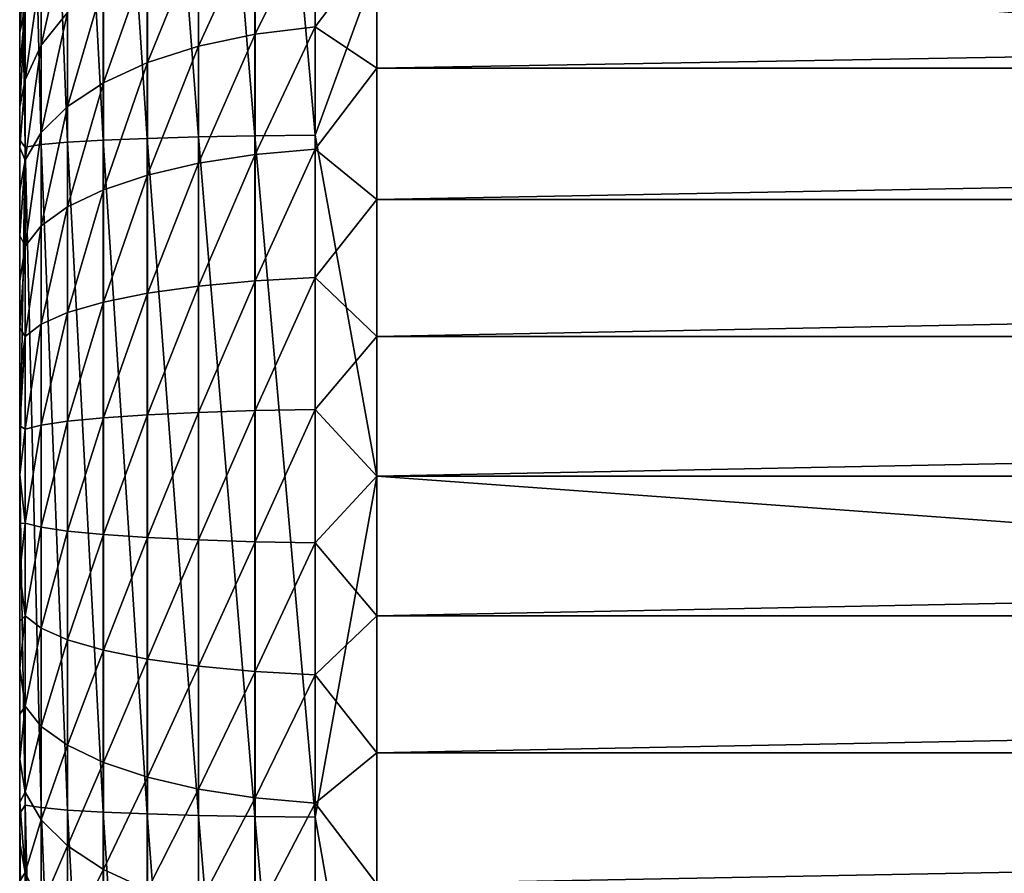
# Model space of a CAD drawing. Header units: metres. Extents: x -150 to 146, y -127 to 82.
# Tile 21 of 256: x -149.6 to -146.84, y -1.11 to 1.28. Entities that reach past the tile are written whole.
import ezdxf

# ---------------------------------------------------------------- set-up
doc = ezdxf.new("R2010")
doc.units = ezdxf.units.M
doc.layers.add('solid_ELLA_AP_WANNE_SW0001', color=7, linetype='CONTINUOUS')

msp = doc.modelspace()

# ---------------------------------------------------------------- linework, layer by layer
at = {"layer": 'solid_ELLA_AP_WANNE_SW0001'}
for points in [[(-149.600006, -21.998028, 0.260199), (-149.600006, 21.9667, 1.200968), (-149.600006, 21.998051, 0.258183)], [(-149.600006, -21.989384, -0.680831), (-149.600006, 21.998051, 0.258183), (-149.600006, 21.989319, -0.682889)], [(-149.600006, -21.998028, 0.260199), (-149.600006, 21.998051, 0.258183), (-149.600006, -21.989384, -0.680831)], [(-149.600006, -21.940376, -1.617136), (-149.600006, 21.989319, -0.682889), (-149.600006, 21.940222, -1.619231)], [(-149.600006, -21.989384, -0.680831), (-149.600006, 21.989319, -0.682889), (-149.600006, -21.940376, -1.617136)], [(-149.600006, -21.966591, 1.202937), (-149.600006, 21.895464, 2.140321), (-149.600006, 21.9667, 1.200968)], [(-149.600006, -21.966591, 1.202937), (-149.600006, 21.9667, 1.200968), (-149.600006, -21.998028, 0.260199)], [(-149.600006, -21.850758, -2.55427), (-149.600006, 21.940222, -1.619231), (-149.600006, 21.850508, -2.556398)], [(-149.600006, -21.940376, -1.617136), (-149.600006, 21.940222, -1.619231), (-149.600006, -21.850758, -2.55427)], [(-149.600006, -21.895277, 2.142242), (-149.600006, 21.784483, 3.071629), (-149.600006, 21.895464, 2.140321)], [(-149.600006, -21.895277, 2.142242), (-149.600006, 21.895464, 2.140321), (-149.600006, -21.966591, 1.202937)], [(-149.600006, -21.721155, -3.488612), (-149.600006, 21.850508, -2.556398), (-149.600006, 21.720808, -3.490769)], [(-149.600006, -21.850758, -2.55427), (-149.600006, 21.850508, -2.556398), (-149.600006, -21.721155, -3.488612)], [(-149.600006, -21.78422, 3.073499), (-149.600006, 21.632984, 3.999683), (-149.600006, 21.784483, 3.071629)], [(-149.600006, -21.78422, 3.073499), (-149.600006, 21.784483, 3.071629), (-149.600006, -21.895277, 2.142242)], [(-149.600006, -21.552286, -4.41507), (-149.600006, 21.720808, -3.490769), (-149.600006, 21.551838, -4.417252)], [(-149.600006, -21.721155, -3.488612), (-149.600006, 21.720808, -3.490769), (-149.600006, -21.552286, -4.41507)], [(-149.600006, -21.632648, 4.001499), (-149.600006, 21.441534, 4.9232), (-149.600006, 21.632984, 3.999683)], [(-149.600006, -21.632648, 4.001499), (-149.600006, 21.632984, 3.999683), (-149.600006, -21.78422, 3.073499)], [(-149.600006, -21.344658, -5.329469), (-149.600006, 21.551838, -4.417252), (-149.600006, 21.344109, -5.331671)], [(-149.600006, -21.552286, -4.41507), (-149.600006, 21.551838, -4.417252), (-149.600006, -21.344658, -5.329469)], [(-149.600006, -21.44113, 4.924959), (-149.600006, 21.211245, 5.837162), (-149.600006, 21.441534, 4.9232)], [(-149.600006, -21.44113, 4.924959), (-149.600006, 21.441534, 4.9232), (-149.600006, -21.632648, 4.001499)], [(-149.600006, -21.096973, -6.236975), (-149.600006, 21.344109, -5.331671), (-149.600006, 21.096317, -6.239192)], [(-149.600006, -21.344658, -5.329469), (-149.600006, 21.344109, -5.331671), (-149.600006, -21.096973, -6.236975)], [(-149.600006, -21.210775, 5.838861), (-149.600006, 20.943209, 6.736605), (-149.600006, 21.211245, 5.837162)], [(-149.600006, -21.210775, 5.838861), (-149.600006, 21.211245, 5.837162), (-149.600006, -21.44113, 4.924959)], [(-149.600006, -20.810144, -7.135509), (-149.600006, 21.096317, -6.239192), (-149.600006, 20.809381, -7.137736)], [(-149.600006, -21.096973, -6.236975), (-149.600006, 21.096317, -6.239192), (-149.600006, -20.810144, -7.135509)], [(-149.600006, -20.942682, 6.738243), (-149.600006, 20.636206, 7.624506), (-149.600006, 20.943209, 6.736605)], [(-149.600006, -20.942682, 6.738243), (-149.600006, 20.943209, 6.736605), (-149.600006, -21.210775, 5.838861)], [(-149.600006, -20.485786, -8.020185), (-149.600006, 20.809381, -7.137736), (-149.600006, 20.484913, -8.022417)], [(-149.600006, -20.810144, -7.135509), (-149.600006, 20.809381, -7.137736), (-149.600006, -20.485786, -8.020185)], [(-149.600006, -20.635624, 7.62608), (-149.600006, 20.290331, 8.501708), (-149.600006, 20.636206, 7.624506)], [(-149.600006, -20.635624, 7.62608), (-149.600006, 20.636206, 7.624506), (-149.600006, -20.942682, 6.738243)], [(-149.600006, -20.125418, -8.886335), (-149.600006, 20.484913, -8.022417), (-149.600006, 20.124432, -8.888567)], [(-149.600006, -20.485786, -8.020185), (-149.600006, 20.484913, -8.022417), (-149.600006, -20.125418, -8.886335)], [(-149.600006, -20.289701, 8.503214), (-149.600006, 19.907581, 9.363453), (-149.600006, 20.290331, 8.501708)], [(-149.600006, -20.289701, 8.503214), (-149.600006, 20.290331, 8.501708), (-149.600006, -20.635624, 7.62608)], [(-149.600006, -19.727198, -9.73768), (-149.600006, 20.124432, -8.888567), (-149.600006, 19.726101, -9.739904)], [(-149.600006, -20.125418, -8.886335), (-149.600006, 20.124432, -8.888567), (-149.600006, -19.727198, -9.73768)], [(-149.600006, -19.906904, 9.364891), (-149.600006, 19.489948, 10.204987), (-149.600006, 19.907581, 9.363453)], [(-149.600006, -19.906904, 9.364891), (-149.600006, 19.907581, 9.363453), (-149.600006, -20.289701, 8.503214)], [(-149.600006, -19.291613, -10.574054), (-149.600006, 19.726101, -9.739904), (-149.600006, 19.2904, -10.576266)], [(-149.600006, -19.727198, -9.73768), (-149.600006, 19.726101, -9.739904), (-149.600006, -19.291613, -10.574054)], [(-149.600006, -19.489231, 10.206356), (-149.600006, 19.036777, 11.026817), (-149.600006, 19.489948, 10.204987)], [(-149.600006, -19.489231, 10.206356), (-149.600006, 19.489948, 10.204987), (-149.600006, -19.906904, 9.364891)], [(-149.600006, -18.821114, -11.390936), (-149.600006, 19.2904, -10.576266), (-149.600006, 18.819786, -11.39313)], [(-149.600006, -19.291613, -10.574054), (-149.600006, 19.2904, -10.576266), (-149.600006, -18.821114, -11.390936)], [(-149.600006, -19.036022, 11.028121), (-149.600006, 18.546803, 11.831904), (-149.600006, 19.036777, 11.026817)], [(-149.600006, -19.036022, 11.028121), (-149.600006, 19.036777, 11.026817), (-149.600006, -19.489231, 10.206356)], [(-149.600006, -18.318157, -12.183805), (-149.600006, 18.819786, -11.39313), (-149.600006, 18.316713, -12.185976)], [(-149.600006, -18.821114, -11.390936), (-149.600006, 18.819786, -11.39313), (-149.600006, -18.318157, -12.183805)], [(-149.600006, -18.546013, 11.833142), (-149.600006, 18.022772, 12.616012), (-149.600006, 18.546803, 11.831904)], [(-149.600006, -18.546013, 11.833142), (-149.600006, 18.546803, 11.831904), (-149.600006, -19.036022, 11.028121)], [(-149.600006, -17.78137, -12.954173), (-149.600006, 18.316713, -12.185976), (-149.600006, 17.77981, -12.956315)], [(-149.600006, -18.318157, -12.183805), (-149.600006, 18.316713, -12.185976), (-149.600006, -17.78137, -12.954173)], [(-149.600006, -18.02195, 12.617183), (-149.600006, 17.467459, 13.374852), (-149.600006, 18.022772, 12.616012)], [(-149.600006, -18.02195, 12.617183), (-149.600006, 18.022772, 12.616012), (-149.600006, -18.546013, 11.833142)], [(-149.600006, -17.20989, -13.70389), (-149.600006, 17.77981, -12.956315), (-149.600006, 17.208212, -13.705997)], [(-149.600006, -17.78137, -12.954173), (-149.600006, 17.77981, -12.956315), (-149.600006, -17.20989, -13.70389)], [(-149.600006, -17.466614, 13.375957), (-149.600006, 16.88134, 14.10716), (-149.600006, 17.467459, 13.374852)], [(-149.600006, -17.466614, 13.375957), (-149.600006, 17.467459, 13.374852), (-149.600006, -18.02195, 12.617183)], [(-149.600006, -16.606937, -14.428944), (-149.600006, 17.208212, -13.705997), (-149.600006, 16.605141, -14.431011)], [(-149.600006, -17.20989, -13.70389), (-149.600006, 17.208212, -13.705997), (-149.600006, -16.606937, -14.428944)], [(-149.600006, -16.880476, 14.108193), (-149.600006, 16.26153, 14.816848), (-149.600006, 16.88134, 14.10716)], [(-149.600006, -16.880476, 14.108193), (-149.600006, 16.88134, 14.10716), (-149.600006, -17.466614, 13.375957)], [(-149.600006, -15.97573, -15.125323), (-149.600006, 16.605141, -14.431011), (-149.600006, 15.973818, -15.127343)], [(-149.600006, -16.606937, -14.428944), (-149.600006, 16.605141, -14.431011), (-149.600006, -15.97573, -15.125323)], [(-149.600006, -16.260656, 14.817809), (-149.600006, 15.611307, 15.500517), (-149.600006, 16.26153, 14.816848)], [(-149.600006, -16.260656, 14.817809), (-149.600006, 16.26153, 14.816848), (-149.600006, -16.880476, 14.108193)], [(-149.600006, -15.316237, -15.792521), (-149.600006, 15.973818, -15.127343), (-149.600006, 15.314211, -15.794485)], [(-149.600006, -15.97573, -15.125323), (-149.600006, 15.973818, -15.127343), (-149.600006, -15.316237, -15.792521)], [(-149.600006, -15.610427, 15.501404), (-149.600006, 14.934283, 16.154345), (-149.600006, 15.611307, 15.500517)], [(-149.600006, -15.610427, 15.501404), (-149.600006, 15.611307, 15.500517), (-149.600006, -16.260656, 14.817809)], [(-149.600006, -14.625737, -16.433668), (-149.600006, 15.314211, -15.794485), (-149.600006, 14.623599, -16.43557)], [(-149.600006, -15.316237, -15.792521), (-149.600006, 15.314211, -15.794485), (-149.600006, -14.625737, -16.433668)], [(-149.600006, -14.933402, 16.155161), (-149.600006, 14.232514, 16.775936), (-149.600006, 14.934283, 16.154345)], [(-149.600006, -14.933402, 16.155161), (-149.600006, 14.934283, 16.154345), (-149.600006, -15.610427, 15.501404)], [(-149.600006, -13.907948, -17.045559), (-149.600006, 14.623599, -16.43557), (-149.600006, 13.9057, -17.047394)], [(-149.600006, -14.625737, -16.433668), (-149.600006, 14.623599, -16.43557), (-149.600006, -13.907948, -17.045559)], [(-149.600006, -14.231633, 16.776684), (-149.600006, 13.501911, 17.36899), (-149.600006, 14.232514, 16.775936)], [(-149.600006, -14.231633, 16.776684), (-149.600006, 14.232514, 16.775936), (-149.600006, -14.933402, 16.155161)], [(-149.600006, -13.166752, -17.624821), (-149.600006, 13.9057, -17.047394), (-149.600006, 13.164395, -17.626581)], [(-149.600006, -13.907948, -17.045559), (-149.600006, 13.9057, -17.047394), (-149.600006, -13.166752, -17.624821)], [(-149.600006, -13.501035, 17.369673), (-149.600006, 12.745324, 17.931526), (-149.600006, 13.501911, 17.36899)], [(-149.600006, -13.501035, 17.369673), (-149.600006, 13.501911, 17.36899), (-149.600006, -14.231633, 16.776684)], [(-149.600006, -12.403712, -18.169804), (-149.600006, 13.164395, -17.626581), (-149.600006, 12.401247, -18.171486)], [(-149.600006, -13.166752, -17.624821), (-149.600006, 13.164395, -17.626581), (-149.600006, -12.403712, -18.169804)], [(-149.600006, -12.744456, 17.932144), (-149.600006, 11.966698, 18.460606), (-149.600006, 12.745324, 17.931526)], [(-149.600006, -12.744456, 17.932144), (-149.600006, 12.745324, 17.931526), (-149.600006, -13.501035, 17.369673)], [(-149.600006, -11.614569, -18.683702), (-149.600006, 12.401247, -18.171486), (-149.600006, 11.611998, -18.685301)], [(-149.600006, -12.403712, -18.169804), (-149.600006, 12.401247, -18.171486), (-149.600006, -11.614569, -18.683702)], [(-149.600006, -11.96584, 18.461163), (-149.600006, 11.169103, 18.9538), (-149.600006, 11.966698, 18.460606)], [(-149.600006, -11.96584, 18.461163), (-149.600006, 11.966698, 18.460606), (-149.600006, -12.744456, 17.932144)], [(-149.600006, -10.802974, -19.164438), (-149.600006, 11.611998, -18.685301), (-149.600006, 10.800297, -19.165945)], [(-149.600006, -11.614569, -18.683702), (-149.600006, 11.611998, -18.685301), (-149.600006, -10.802974, -19.164438)], [(-149.600006, -11.168255, 18.954298), (-149.600006, 10.347353, 19.413927), (-149.600006, 11.169103, 18.9538)], [(-149.600006, -11.168255, 18.954298), (-149.600006, 11.169103, 18.9538), (-149.600006, -11.96584, 18.461163)], [(-149.600006, -9.973347, -19.609375), (-149.600006, 10.800297, -19.165945), (-149.600006, 9.970567, -19.610788)], [(-149.600006, -10.802974, -19.164438), (-149.600006, 10.800297, -19.165945), (-149.600006, -9.973347, -19.609375)], [(-149.600006, -10.346498, 19.414373), (-149.600006, 9.504348, 19.839962), (-149.600006, 10.347353, 19.413927)], [(-149.600006, -10.346498, 19.414373), (-149.600006, 10.347353, 19.413927), (-149.600006, -11.168255, 18.954298)], [(-149.600006, -9.128784, -20.016539), (-149.600006, 9.970567, -19.610788), (-149.600006, 9.125904, -20.017851)], [(-149.600006, -9.973347, -19.609375), (-149.600006, 9.970567, -19.610788), (-149.600006, -9.128784, -20.016539)], [(-149.600006, -9.503487, 19.840361), (-149.600006, 8.645781, 20.229345), (-149.600006, 9.504348, 19.839962)], [(-149.600006, -9.503487, 19.840361), (-149.600006, 9.504348, 19.839962), (-149.600006, -10.346498, 19.414373)], [(-149.600006, -8.264259, -20.388304), (-149.600006, 9.125904, -20.017851), (-149.600006, 8.261278, -20.389511)], [(-149.600006, -9.128784, -20.016539), (-149.600006, 9.125904, -20.017851), (-149.600006, -8.264259, -20.388304)], [(-149.600006, -8.644942, 20.229692), (-149.600006, 7.777208, 20.579575), (-149.600006, 8.645781, 20.229345)], [(-149.600006, -8.644942, 20.229692), (-149.600006, 8.645781, 20.229345), (-149.600006, -9.503487, 19.840361)], [(-149.600006, -7.382665, -20.723766), (-149.600006, 8.261278, -20.389511), (-149.600006, 7.379586, -20.724861)], [(-149.600006, -8.264259, -20.388304), (-149.600006, 8.261278, -20.389511), (-149.600006, -7.382665, -20.723766)], [(-149.600006, -7.776448, 20.579865), (-149.600006, 6.004897, 21.164892), (-149.600006, 7.777208, 20.579575)], [(-149.600006, -7.776448, 20.579865), (-149.600006, 7.777208, 20.579575), (-149.600006, -8.644942, 20.229692)], [(-149.600006, -6.48882, -21.021122), (-149.600006, 7.379586, -20.724861), (-149.600006, 6.485651, -21.022099)], [(-149.600006, -7.382665, -20.723766), (-149.600006, 7.379586, -20.724861), (-149.600006, -6.48882, -21.021122)], [(-149.600006, -5.587032, -21.278715), (-149.600006, 6.485651, -21.022099), (-149.600006, 5.583785, -21.279568)], [(-149.600006, -6.48882, -21.021122), (-149.600006, 6.485651, -21.022099), (-149.600006, -5.587032, -21.278715)], [(-149.600006, -4.18, 21.599251), (-149.600006, 4.18, 21.599251), (-149.600006, 6.004897, 21.164892)], [(-149.600006, -6.004436, 21.165047), (-149.600006, 6.004897, 21.164892), (-149.600006, -7.776448, 20.579865)], [(-149.600006, -4.18, 21.599251), (-149.600006, 6.004897, 21.164892), (-149.600006, -6.004436, 21.165047)], [(-149.600006, -4.672583, -21.497683), (-149.600006, 5.583785, -21.279568), (-149.600006, 4.669267, -21.498404)], [(-149.600006, -5.587032, -21.278715), (-149.600006, 5.583785, -21.279568), (-149.600006, -4.672583, -21.497683)], [(-149.600006, -3.746876, -21.678057), (-149.600006, 4.669267, -21.498404), (-149.600006, 3.743501, -21.678638)], [(-149.600006, -4.672583, -21.497683), (-149.600006, 4.669267, -21.498404), (-149.600006, -3.746876, -21.678057)], [(-149.600006, -3.779672, 21.705858), (-149.600006, 4.18, 21.599251), (-149.600006, -4.18, 21.599251)], [(-149.600006, -3.779672, 21.705858), (-149.600006, 3.779672, 21.705858), (-149.600006, 4.18, 21.599251)], [(-149.600006, -3.403094, 21.86396), (-149.600006, 3.403093, 21.86396), (-149.600006, 3.779672, 21.705858)], [(-149.600006, -3.403094, 21.86396), (-149.600006, 3.779672, 21.705858), (-149.600006, -3.779672, 21.705858)], [(-149.600006, -2.814972, -21.818918), (-149.600006, 3.743501, -21.678638), (-149.600006, 2.811551, -21.819359)], [(-149.600006, -3.746876, -21.678057), (-149.600006, 3.743501, -21.678638), (-149.600006, -2.814972, -21.818918)], [(-149.600006, -3.046481, 22.075972), (-149.600006, 3.04648, 22.075972), (-149.600006, 3.403093, 21.86396)], [(-149.600006, -3.046481, 22.075972), (-149.600006, 3.403093, 21.86396), (-149.600006, -3.403094, 21.86396)], [(-149.600006, -2.721186, 22.334644), (-149.600006, 2.721185, 22.334644), (-149.600006, 3.04648, 22.075972)], [(-149.600006, -2.721186, 22.334644), (-149.600006, 3.04648, 22.075972), (-149.600006, -3.046481, 22.075972)], [(-149.242706, 2.830817, -22.589436), (-149.099747, 2.843257, -22.688711), (-149.099762, 0.949938, -22.84642)], [(-149.099762, 0.949938, -22.84642), (-149.099747, 2.843257, -22.688711), (-148.941605, 0.952999, -22.92004)], [(-149.099747, 2.843257, -22.688711), (-148.941589, 2.852419, -22.76182), (-148.941605, 0.952999, -22.92004)], [(-148.941605, 0.952999, -22.92004), (-148.941589, 2.852419, -22.76182), (-148.773041, 0.954872, -22.965073)], [(-148.941589, 2.852419, -22.76182), (-148.773026, 2.858023, -22.806538), (-148.773041, 0.954872, -22.965073)], [(-148.773041, 0.954872, -22.965073), (-148.773026, 2.858023, -22.806538), (-148.600006, 1.428405, -22.955603)], [(-149.466141, 2.797701, -22.32518), (-149.366089, 2.815475, -22.467016), (-149.366089, 0.940656, -22.62318)], [(-149.366089, 2.815475, -22.467016), (-149.242706, 2.830817, -22.589436), (-149.242722, 0.945781, -22.746452)], [(-149.366089, 0.940656, -22.62318), (-149.366089, 2.815475, -22.467016), (-149.242722, 0.945781, -22.746452)], [(-149.242722, 0.945781, -22.746452), (-149.242706, 2.830817, -22.589436), (-149.099762, 0.949938, -22.84642)], [(-149.600006, -1.881876, -21.919361), (-149.600006, 2.811551, -21.819359), (-149.600006, 1.878422, -21.919657)], [(-149.600006, -2.814972, -21.818918), (-149.600006, 2.811551, -21.819359), (-149.600006, -1.881876, -21.919361)], [(-149.539825, 2.778035, -22.168247), (-149.466141, 2.797701, -22.32518), (-149.466156, 0.934717, -22.480356)], [(-149.466156, 0.934717, -22.480356), (-149.466141, 2.797701, -22.32518), (-149.366089, 0.940656, -22.62318)], [(-149.600006, 1.878422, -21.919657), (-149.584915, 2.757075, -22.000992), (-149.584915, 0.921144, -22.153913)], [(-149.584915, 2.757075, -22.000992), (-149.539825, 2.778035, -22.168247), (-149.539841, 0.928147, -22.32233)], [(-149.584915, 0.921144, -22.153913), (-149.584915, 2.757075, -22.000992), (-149.539841, 0.928147, -22.32233)], [(-149.539841, 0.928147, -22.32233), (-149.539825, 2.778035, -22.168247), (-149.466156, 0.934717, -22.480356)], [(-149.600006, -2.43617, 22.635626), (-149.600006, 2.436169, 22.635626), (-149.600006, 2.721185, 22.334644)], [(-149.600006, -2.43617, 22.635626), (-149.600006, 2.721185, 22.334644), (-149.600006, -2.721186, 22.334644)], [(-149.600006, -2.194824, 22.972635), (-149.600006, 2.194824, 22.972637), (-149.600006, 2.436169, 22.635626)], [(-149.600006, -2.194824, 22.972635), (-149.600006, 2.436169, 22.635626), (-149.600006, -2.43617, 22.635626)], [(-149.600006, -2.00267, 23.341154), (-149.600006, 2.002669, 23.341154), (-149.600006, 2.194824, 22.972637)], [(-149.600006, -2.00267, 23.341154), (-149.600006, 2.194824, 22.972637), (-149.600006, -2.194824, 22.972635)], [(-149.600006, -1.862276, 23.731552), (-149.600006, 1.862276, 23.731554), (-149.600006, 2.002669, 23.341154)], [(-149.600006, -1.862276, 23.731552), (-149.600006, 2.002669, 23.341154), (-149.600006, -2.00267, 23.341154)], [(-129, 1.936559, -22.918327), (-129, 0, -23), (-148.600006, 1.428405, -22.955603)], [(-149.600006, 0.940907, -21.979559), (-149.600006, 1.878422, -21.919657), (-149.584915, 0.921144, -22.153913)], [(-149.600006, -0.944381, -21.979408), (-149.600006, 1.878422, -21.919657), (-149.600006, 0.940907, -21.979559)], [(-149.600006, -1.881876, -21.919361), (-149.600006, 1.878422, -21.919657), (-149.600006, -0.944381, -21.979408)], [(-149.600006, -1.778604, 24.131311), (-149.600006, 1.778604, 24.131311), (-149.600006, 1.862276, 23.731554)], [(-149.600006, -1.778604, 24.131311), (-149.600006, 1.862276, 23.731554), (-149.600006, -1.862276, 23.731552)], [(-149.600006, -1.75, 24.544601), (-149.600006, 1.75, 24.544601), (-149.600006, 1.778604, 24.131311)], [(-149.600006, -1.75, 24.544601), (-149.600006, 1.778604, 24.131311), (-149.600006, -1.778604, 24.131311)], [(-149.600006, -1.75, 25.75), (-149.600006, 1.75, 24.544601), (-149.600006, -1.75, 24.544601)], [(-149.600006, -1.75, 25.75), (-149.600006, 1.75, 25.75), (-149.600006, 1.75, 24.544601)], [(-149.600006, -1.743872, 25.890221), (-149.600006, 1.744628, 25.887154), (-149.600006, 1.75, 25.75)], [(-149.600006, -1.75, 25.75), (-149.600006, -1.743872, 25.890221), (-149.600006, 1.75, 25.75)], [(-149.600006, -1.743872, 25.890221), (-149.600006, 1.728992, 26.021666), (-149.600006, 1.744628, 25.887154)], [(-149.600006, -1.727536, 26.027145), (-149.600006, 1.703093, 26.153538), (-149.600006, 1.728992, 26.021666)], [(-149.600006, -1.743872, 25.890221), (-149.600006, -1.727536, 26.027145), (-149.600006, 1.728992, 26.021666)], [(-149.600006, -1.700993, 26.160772), (-149.600006, 1.666931, 26.282766), (-149.600006, 1.703093, 26.153538)], [(-149.600006, -1.727536, 26.027145), (-149.600006, -1.700993, 26.160772), (-149.600006, 1.703093, 26.153538)], [(-149.600006, -1.664244, 26.291103), (-149.600006, 1.619907, 26.410749), (-149.600006, 1.666931, 26.282766)], [(-149.600006, -1.700993, 26.160772), (-149.600006, -1.664244, 26.291103), (-149.600006, 1.666931, 26.282766)], [(-149.600006, -1.616723, 26.419262), (-149.600006, 1.56222, 26.537022), (-149.600006, 1.619907, 26.410749)], [(-149.600006, -1.664244, 26.291103), (-149.600006, -1.616723, 26.419262), (-149.600006, 1.619907, 26.410749)], [(-148.94104, 1.237598, 28.138456), (-148.772446, 1.258287, 28.178383), (-148.772446, 1.577232, 27.984428)], [(-148.94104, 1.551299, 27.947691), (-148.94104, 1.237598, 28.138456), (-148.772446, 1.577232, 27.984428)], [(-148.772446, 1.577232, 27.984428), (-148.772446, 1.258287, 28.178383), (-148.600006, 1.486762, 28.063448)], [(-149.600006, -1.55862, 26.544872), (-149.600006, 1.495068, 26.658792), (-149.600006, 1.56222, 26.537022)], [(-149.600006, -1.616723, 26.419262), (-149.600006, -1.55862, 26.544872), (-149.600006, 1.56222, 26.537022)], [(-149.099243, 1.203742, 28.073118), (-148.94104, 1.237598, 28.138456), (-148.94104, 1.551299, 27.947691)], [(-149.099243, 1.508862, 27.887569), (-149.099243, 1.203742, 28.073118), (-148.94104, 1.551299, 27.947691)], [(-149.539627, 1.206521, 27.459251), (-149.465851, 1.297705, 27.588428), (-149.465851, 1.535951, 27.394602)], [(-149.539627, 1.428027, 27.279043), (-149.539627, 1.206521, 27.459251), (-149.465851, 1.535951, 27.394602)], [(-149.600006, -1.491062, 26.665688), (-149.600006, 1.419648, 26.773279), (-149.600006, 1.495068, 26.658792)], [(-149.600006, -1.55862, 26.544872), (-149.600006, -1.491062, 26.665688), (-149.600006, 1.495068, 26.658792)], [(-149.584808, 1.492196, 26.963991), (-149.600006, 1.335305, 26.880867), (-149.600006, 1.241723, 26.982668)], [(-149.584808, 1.492196, 26.963991), (-149.600006, 1.241723, 26.982668), (-149.584808, 1.312992, 27.15587)], [(-149.242249, 1.15775, 27.984358), (-149.099243, 1.203742, 28.073118), (-149.099243, 1.508862, 27.887569)], [(-149.242249, 1.451212, 27.805899), (-149.242249, 1.15775, 27.984358), (-149.099243, 1.508862, 27.887569)], [(-148.772446, 1.258287, 28.178383), (-148.600006, 1.142391, 28.251488), (-148.600006, 1.486762, 28.063448)], [(-148.600006, 1.142391, 28.251488), (-129, 1.142391, 28.251488), (-129, 1.486762, 28.063448)], [(-148.600006, 1.486762, 28.063448), (-148.600006, 1.142391, 28.251488), (-129, 1.486762, 28.063448)], [(-149.365707, 1.101022, 27.874876), (-149.242249, 1.15775, 27.984358), (-149.242249, 1.451212, 27.805899)], [(-149.365707, 1.380105, 27.705164), (-149.365707, 1.101022, 27.874876), (-149.242249, 1.451212, 27.805899)], [(-149.600006, -1.415174, 26.779457), (-149.600006, 1.335305, 26.880867), (-149.600006, 1.419648, 26.773279)], [(-149.600006, -1.491062, 26.665688), (-149.600006, -1.415174, 26.779457), (-149.600006, 1.419648, 26.773279)], [(-149.584808, 1.10933, 27.321562), (-149.539627, 1.206521, 27.459251), (-149.539627, 1.428027, 27.279043)], [(-149.584808, 1.312992, 27.15587), (-149.584808, 1.10933, 27.321562), (-149.539627, 1.428027, 27.279043)], [(-148.773041, 0.954872, -22.965073), (-148.600006, 1.428405, -22.955603), (-148.600006, 0, -23)], [(-129, 0, -23), (-148.600006, 0, -23), (-148.600006, 1.428405, -22.955603)], [(-149.465851, 1.035285, 27.748011), (-149.365707, 1.101022, 27.874876), (-149.365707, 1.380105, 27.705164)], [(-149.465851, 1.297705, 27.588428), (-149.465851, 1.035285, 27.748011), (-149.365707, 1.380105, 27.705164)], [(-149.600006, -1.330242, 26.886711), (-149.600006, 1.241723, 26.982668), (-149.600006, 1.335305, 26.880867)], [(-149.600006, -1.415174, 26.779457), (-149.600006, -1.330242, 26.886711), (-149.600006, 1.335305, 26.880867)], [(-149.584808, 1.312992, 27.15587), (-149.600006, 1.241723, 26.982668), (-149.600006, 1.140617, 27.076973)], [(-149.584808, 1.312992, 27.15587), (-149.600006, 1.140617, 27.076973), (-149.600006, 1.033699, 27.162079)], [(-149.584808, 1.312992, 27.15587), (-149.600006, 1.033699, 27.162079), (-149.584808, 1.10933, 27.321562)], [(-149.539627, 0.962541, 27.60762), (-149.465851, 1.035285, 27.748011), (-149.465851, 1.297705, 27.588428)], [(-149.539627, 1.206521, 27.459251), (-149.539627, 0.962541, 27.60762), (-149.465851, 1.297705, 27.588428)], [(-149.600006, -1.236003, 26.988274), (-149.600006, 1.140617, 27.076973), (-149.600006, 1.241723, 26.982668)], [(-149.600006, -1.330242, 26.886711), (-149.600006, -1.236003, 26.988274), (-149.600006, 1.241723, 26.982668)], [(-148.94104, 0.900843, 28.284729), (-148.772446, 0.915902, 28.327101), (-148.772446, 1.258287, 28.178383)], [(-148.94104, 1.237598, 28.138456), (-148.94104, 0.900843, 28.284729), (-148.772446, 1.258287, 28.178383)], [(-148.772446, 1.258287, 28.178383), (-148.772446, 0.915902, 28.327101), (-148.600006, 1.142391, 28.251488)], [(-149.099243, 0.8762, 28.215389), (-148.94104, 0.900843, 28.284729), (-148.94104, 1.237598, 28.138456)], [(-149.099243, 1.203742, 28.073118), (-149.099243, 0.8762, 28.215389), (-148.94104, 1.237598, 28.138456)], [(-149.584808, 0.885003, 27.457979), (-149.539627, 0.962541, 27.60762), (-149.539627, 1.206521, 27.459251)], [(-149.584808, 1.10933, 27.321562), (-149.584808, 0.885003, 27.457979), (-149.539627, 1.206521, 27.459251)], [(-149.242249, 0.842722, 28.121193), (-149.099243, 0.8762, 28.215389), (-149.099243, 1.203742, 28.073118)], [(-149.242249, 1.15775, 27.984358), (-149.242249, 0.842722, 28.121193), (-149.099243, 1.203742, 28.073118)], [(-149.365707, 0.80143, 28.005009), (-149.242249, 0.842722, 28.121193), (-149.242249, 1.15775, 27.984358)], [(-149.365707, 1.101022, 27.874876), (-149.365707, 0.80143, 28.005009), (-149.242249, 1.15775, 27.984358)], [(-149.600006, -1.134266, 27.082333), (-149.600006, 1.033699, 27.162079), (-149.600006, 1.140617, 27.076973)], [(-149.600006, -1.236003, 26.988274), (-149.600006, -1.134266, 27.082333), (-149.600006, 1.140617, 27.076973)], [(-148.772446, 0.915902, 28.327101), (-148.600006, 0.774765, 28.388605), (-148.600006, 1.142391, 28.251488)], [(-148.600006, 0.774765, 28.388605), (-129, 0.774765, 28.388605), (-129, 1.142391, 28.251488)], [(-148.600006, 1.142391, 28.251488), (-148.600006, 0.774765, 28.388605), (-129, 1.142391, 28.251488)], [(-149.584808, 1.10933, 27.321562), (-149.600006, 1.033699, 27.162079), (-149.600006, 0.920113, 27.238293)], [(-149.584808, 1.10933, 27.321562), (-149.600006, 0.920113, 27.238293), (-149.584808, 0.885003, 27.457979)], [(-149.465851, 0.75358, 27.870373), (-149.365707, 0.80143, 28.005009), (-149.365707, 1.101022, 27.874876)], [(-149.465851, 1.035285, 27.748011), (-149.465851, 0.75358, 27.870373), (-149.365707, 1.101022, 27.874876)], [(-149.600006, -1.026836, 27.167076), (-149.600006, 0.920113, 27.238293), (-149.600006, 1.033699, 27.162079)], [(-149.600006, -1.134266, 27.082333), (-149.600006, -1.026836, 27.167076), (-149.600006, 1.033699, 27.162079)], [(-149.539627, 0.70063, 27.721384), (-149.465851, 0.75358, 27.870373), (-149.465851, 1.035285, 27.748011)], [(-149.539627, 0.962541, 27.60762), (-149.539627, 0.70063, 27.721384), (-149.465851, 1.035285, 27.748011)], [(-149.600006, -0.00174, -21.999475), (-149.600006, 0.940907, -21.979559), (-149.584915, 0.921144, -22.153913)], [(-149.600006, -0.944381, -21.979408), (-149.600006, 0.940907, -21.979559), (-149.600006, -0.00174, -21.999475)], [(-149.584808, 0.644191, 27.562578), (-149.539627, 0.70063, 27.721384), (-149.539627, 0.962541, 27.60762)], [(-149.584808, 0.885003, 27.457979), (-149.584808, 0.644191, 27.562578), (-149.539627, 0.962541, 27.60762)], [(-149.466156, 0.934717, -22.480356), (-149.366089, 0.940656, -22.62318), (-149.366104, -0.940655, -22.623167)], [(-149.366104, -0.940655, -22.623167), (-149.366089, 0.940656, -22.62318), (-149.242722, -0.945781, -22.746441)], [(-149.366089, 0.940656, -22.62318), (-149.242722, 0.945781, -22.746452), (-149.242722, -0.945781, -22.746441)], [(-149.242722, 0.945781, -22.746452), (-149.099762, 0.949938, -22.84642), (-149.099777, -0.949938, -22.846411)], [(-149.242722, -0.945781, -22.746441), (-149.242722, 0.945781, -22.746452), (-149.099777, -0.949938, -22.846411)], [(-149.099777, -0.949938, -22.846411), (-149.099762, 0.949938, -22.84642), (-148.94162, -0.952999, -22.920034)], [(-149.099762, 0.949938, -22.84642), (-148.941605, 0.952999, -22.92004), (-148.94162, -0.952999, -22.920034)], [(-148.94162, -0.952999, -22.920034), (-148.941605, 0.952999, -22.92004), (-148.773056, -0.954871, -22.965069)], [(-148.941605, 0.952999, -22.92004), (-148.773041, 0.954872, -22.965073), (-148.773056, -0.954871, -22.965069)], [(-148.773056, -0.954871, -22.965069), (-148.773041, 0.954872, -22.965073), (-148.600006, 0, -23)], [(-149.600006, -0.00174, -21.999475), (-149.584915, 0.921144, -22.153913), (-149.584915, -0.921143, -22.153896)], [(-149.600006, -0.912897, 27.242771), (-149.600006, 0.799382, 27.306271), (-149.600006, 0.920113, 27.238293)], [(-149.584808, 0.885003, 27.457979), (-149.600006, 0.920113, 27.238293), (-149.600006, 0.799382, 27.306271)], [(-149.600006, -1.026836, 27.167076), (-149.600006, -0.912897, 27.242771), (-149.600006, 0.920113, 27.238293)], [(-149.584915, 0.921144, -22.153913), (-149.539841, 0.928147, -22.32233), (-149.539841, -0.928146, -22.322315)], [(-149.584915, -0.921143, -22.153896), (-149.584915, 0.921144, -22.153913), (-149.539841, -0.928146, -22.322315)], [(-149.539841, 0.928147, -22.32233), (-149.466156, 0.934717, -22.480356), (-149.466156, -0.934717, -22.480341)], [(-149.539841, -0.928146, -22.322315), (-149.539841, 0.928147, -22.32233), (-149.466156, -0.934717, -22.480341)], [(-149.466156, -0.934717, -22.480341), (-149.466156, 0.934717, -22.480356), (-149.366104, -0.940655, -22.623167)], [(-148.94104, 0.547307, 28.383785), (-148.772446, 0.556456, 28.427814), (-148.772446, 0.915902, 28.327101)], [(-148.94104, 0.900843, 28.284729), (-148.94104, 0.547307, 28.383785), (-148.772446, 0.915902, 28.327101)], [(-148.772446, 0.915902, 28.327101), (-148.772446, 0.556456, 28.427814), (-148.600006, 0.774765, 28.388605)], [(-149.584808, 0.885003, 27.457979), (-149.600006, 0.799382, 27.306271), (-149.600006, 0.673791, 27.364824)], [(-149.584808, 0.885003, 27.457979), (-149.600006, 0.673791, 27.364824), (-149.584808, 0.644191, 27.562578)], [(-149.099243, 0.532335, 28.311735), (-148.94104, 0.547307, 28.383785), (-148.94104, 0.900843, 28.284729)], [(-149.099243, 0.8762, 28.215389), (-149.099243, 0.532335, 28.311735), (-148.94104, 0.900843, 28.284729)], [(-149.242249, 0.511996, 28.213858), (-149.099243, 0.532335, 28.311735), (-149.099243, 0.8762, 28.215389)], [(-149.242249, 0.842722, 28.121193), (-149.242249, 0.511996, 28.213858), (-149.099243, 0.8762, 28.215389)], [(-149.365707, 0.486909, 28.093132), (-149.242249, 0.511996, 28.213858), (-149.242249, 0.842722, 28.121193)], [(-149.365707, 0.80143, 28.005009), (-149.365707, 0.486909, 28.093132), (-149.242249, 0.842722, 28.121193)], [(-149.600006, -0.791917, 27.310129), (-149.600006, 0.673791, 27.364824), (-149.600006, 0.799382, 27.306271)], [(-149.600006, -0.912897, 27.242771), (-149.600006, -0.791917, 27.310129), (-149.600006, 0.799382, 27.306271)], [(-149.465851, 0.457838, 27.953236), (-149.365707, 0.486909, 28.093132), (-149.365707, 0.80143, 28.005009)], [(-149.465851, 0.75358, 27.870373), (-149.465851, 0.457838, 27.953236), (-149.365707, 0.80143, 28.005009)], [(-148.772446, 0.556456, 28.427814), (-148.600006, 0.391366, 28.47201), (-148.600006, 0.774765, 28.388605)], [(-148.600006, 0.391366, 28.47201), (-129, 0.391366, 28.47201), (-129, 0.774765, 28.388605)], [(-148.600006, 0.774765, 28.388605), (-148.600006, 0.391366, 28.47201), (-129, 0.774765, 28.388605)], [(-149.539627, 0.425667, 27.798424), (-149.465851, 0.457838, 27.953236), (-149.465851, 0.75358, 27.870373)], [(-149.539627, 0.70063, 27.721384), (-149.539627, 0.425667, 27.798424), (-149.465851, 0.75358, 27.870373)], [(-149.584808, 0.391378, 27.633413), (-149.539627, 0.425667, 27.798424), (-149.539627, 0.70063, 27.721384)], [(-149.584808, 0.644191, 27.562578), (-149.584808, 0.391378, 27.633413), (-149.539627, 0.70063, 27.721384)], [(-149.600006, -0.666137, 27.368023), (-149.600006, 0.545625, 27.412767), (-149.600006, 0.673791, 27.364824)], [(-149.584808, 0.644191, 27.562578), (-149.600006, 0.673791, 27.364824), (-149.600006, 0.545625, 27.412767)], [(-149.600006, -0.791917, 27.310129), (-149.600006, -0.666137, 27.368023), (-149.600006, 0.673791, 27.364824)], [(-149.584808, 0.644191, 27.562578), (-149.600006, 0.545625, 27.412767), (-149.600006, 0.414025, 27.450096)], [(-149.584808, 0.644191, 27.562578), (-149.600006, 0.414025, 27.450096), (-149.584808, 0.391378, 27.633413)], [(-148.94104, 0.183576, 28.433779), (-148.772446, 0.186644, 28.478643), (-148.772446, 0.556456, 28.427814)], [(-148.94104, 0.547307, 28.383785), (-148.94104, 0.183576, 28.433779), (-148.772446, 0.556456, 28.427814)], [(-148.772446, 0.556456, 28.427814), (-148.772446, 0.186644, 28.478643), (-148.600006, 0.391366, 28.47201)], [(-149.600006, -0.537796, 27.415316), (-149.600006, 0.414025, 27.450096), (-149.600006, 0.545625, 27.412767)], [(-149.600006, -0.666137, 27.368023), (-149.600006, -0.537796, 27.415316), (-149.600006, 0.545625, 27.412767)], [(-149.242249, 0.171732, 28.260626), (-149.099243, 0.178554, 28.360361), (-149.099243, 0.532335, 28.311735)], [(-149.242249, 0.511996, 28.213858), (-149.242249, 0.171732, 28.260626), (-149.099243, 0.532335, 28.311735)], [(-149.099243, 0.178554, 28.360361), (-148.94104, 0.183576, 28.433779), (-148.94104, 0.547307, 28.383785)], [(-149.099243, 0.532335, 28.311735), (-149.099243, 0.178554, 28.360361), (-148.94104, 0.547307, 28.383785)], [(-149.365707, 0.163317, 28.137609), (-149.242249, 0.171732, 28.260626), (-149.242249, 0.511996, 28.213858)], [(-149.365707, 0.486909, 28.093132), (-149.365707, 0.163317, 28.137609), (-149.242249, 0.511996, 28.213858)], [(-149.465851, 0.153566, 27.995056), (-149.365707, 0.163317, 28.137609), (-149.365707, 0.486909, 28.093132)], [(-149.465851, 0.457838, 27.953236), (-149.465851, 0.153566, 27.995056), (-149.365707, 0.486909, 28.093132)], [(-149.539627, 0.142776, 27.837307), (-149.465851, 0.153566, 27.995056), (-149.465851, 0.457838, 27.953236)], [(-149.539627, 0.425667, 27.798424), (-149.539627, 0.142776, 27.837307), (-149.465851, 0.457838, 27.953236)], [(-149.600006, -0.406016, 27.452015), (-149.600006, 0.278261, 27.477341), (-149.600006, 0.414025, 27.450096)], [(-149.584808, 0.391378, 27.633413), (-149.600006, 0.414025, 27.450096), (-149.600006, 0.278261, 27.477341)], [(-149.600006, -0.537796, 27.415316), (-149.600006, -0.406016, 27.452015), (-149.600006, 0.414025, 27.450096)], [(-149.584808, 0.131274, 27.669165), (-149.539627, 0.142776, 27.837307), (-149.539627, 0.425667, 27.798424)], [(-149.584808, 0.391378, 27.633413), (-149.584808, 0.131274, 27.669165), (-149.539627, 0.425667, 27.798424)], [(-149.584808, 0.391378, 27.633413), (-149.600006, 0.278261, 27.477341), (-149.600006, 0.140813, 27.494106)], [(-149.584808, 0.391378, 27.633413), (-149.600006, 0.140813, 27.494106), (-149.584808, 0.131274, 27.669165)], [(-148.772446, 0.186644, 28.478643), (-148.600006, 0, 28.5), (-148.600006, 0.391366, 28.47201)], [(-148.600006, 0, 28.5), (-129, 0, 28.5), (-129, 0.391366, 28.47201)], [(-148.600006, 0.391366, 28.47201), (-148.600006, 0, 28.5), (-129, 0.391366, 28.47201)], [(-149.600006, -0.270094, 27.478622), (-149.600006, 0.140813, 27.494106), (-149.600006, 0.278261, 27.477341)], [(-149.600006, -0.406016, 27.452015), (-149.600006, -0.270094, 27.478622), (-149.600006, 0.278261, 27.477341)], [(-149.365707, -0.163317, 28.137609), (-149.242249, -0.171732, 28.260626), (-149.242249, 0.171732, 28.260626)], [(-149.365707, 0.163317, 28.137609), (-149.365707, -0.163317, 28.137609), (-149.242249, 0.171732, 28.260626)], [(-149.242249, -0.171732, 28.260626), (-149.099243, -0.178554, 28.360361), (-149.099243, 0.178554, 28.360361)], [(-149.242249, 0.171732, 28.260626), (-149.242249, -0.171732, 28.260626), (-149.099243, 0.178554, 28.360361)], [(-149.099243, -0.178554, 28.360361), (-148.94104, -0.183576, 28.433779), (-148.94104, 0.183576, 28.433779)], [(-149.099243, 0.178554, 28.360361), (-149.099243, -0.178554, 28.360361), (-148.94104, 0.183576, 28.433779)], [(-148.94104, -0.183576, 28.433779), (-148.772446, -0.186644, 28.478643), (-148.772446, 0.186644, 28.478643)], [(-148.94104, 0.183576, 28.433779), (-148.94104, -0.183576, 28.433779), (-148.772446, 0.186644, 28.478643)], [(-148.772446, 0.186644, 28.478643), (-148.772446, -0.186644, 28.478643), (-148.600006, 0, 28.5)], [(-149.600006, -0.132534, 27.494745), (-149.600006, 0.004161, 27.499994), (-149.600006, 0.140813, 27.494106)], [(-149.584808, 0.131274, 27.669165), (-149.600006, 0.140813, 27.494106), (-149.600006, 0.004161, 27.499994)], [(-149.600006, -0.270094, 27.478622), (-149.600006, -0.132534, 27.494745), (-149.600006, 0.140813, 27.494106)], [(-149.584808, -0.131274, 27.669165), (-149.539627, -0.142776, 27.837307), (-149.539627, 0.142776, 27.837307)], [(-149.584808, 0.131274, 27.669165), (-149.584808, -0.131274, 27.669165), (-149.539627, 0.142776, 27.837307)], [(-149.539627, -0.142776, 27.837307), (-149.465851, -0.153566, 27.995056), (-149.465851, 0.153566, 27.995056)], [(-149.539627, 0.142776, 27.837307), (-149.539627, -0.142776, 27.837307), (-149.465851, 0.153566, 27.995056)], [(-149.465851, -0.153566, 27.995056), (-149.365707, -0.163317, 28.137609), (-149.365707, 0.163317, 28.137609)], [(-149.465851, 0.153566, 27.995056), (-149.465851, -0.153566, 27.995056), (-149.365707, 0.163317, 28.137609)], [(-149.584808, 0.131274, 27.669165), (-149.600006, 0.004161, 27.499994), (-149.584808, -0.131274, 27.669165)], [(-149.584808, -0.131274, 27.669165), (-149.600006, 0.004161, 27.499994), (-149.600006, -0.132534, 27.494745)], [(-148.772446, -0.186644, 28.478643), (-148.600006, -0.391366, 28.47201), (-148.600006, 0, 28.5)], [(-148.600006, -0.391366, 28.47201), (-129, -0.391366, 28.47201), (-129, 0, 28.5)], [(-148.600006, -0.391366, 28.47201), (-129, 0, 28.5), (-148.600006, 0, 28.5)], [(-149.600006, -0.944381, -21.979408), (-149.600006, -0.00174, -21.999475), (-149.584915, -0.921143, -22.153896)], [(-148.773056, -0.954871, -22.965069), (-148.600006, 0, -23), (-148.600006, -1.936559, -22.918327)], [(-129, -1.425142, -22.955805), (-148.600006, -1.936559, -22.918327), (-148.600006, 0, -23)], [(-129, 0, -23), (-129, -1.425142, -22.955805), (-148.600006, 0, -23)], [(-149.584808, -0.131274, 27.669165), (-149.600006, -0.132534, 27.494745), (-149.600006, -0.270094, 27.478622)], [(-149.584808, -0.131274, 27.669165), (-149.600006, -0.270094, 27.478622), (-149.584808, -0.391378, 27.633413)], [(-149.584808, -0.131274, 27.669165), (-149.584808, -0.391378, 27.633413), (-149.539627, -0.142776, 27.837307)], [(-149.584808, -0.391378, 27.633413), (-149.539627, -0.425667, 27.798424), (-149.539627, -0.142776, 27.837307)], [(-149.539627, -0.142776, 27.837307), (-149.539627, -0.425667, 27.798424), (-149.465851, -0.153566, 27.995056)], [(-149.539627, -0.425667, 27.798424), (-149.465851, -0.457838, 27.953236), (-149.465851, -0.153566, 27.995056)], [(-149.465851, -0.153566, 27.995056), (-149.465851, -0.457838, 27.953236), (-149.365707, -0.163317, 28.137609)], [(-149.465851, -0.457838, 27.953236), (-149.365707, -0.486909, 28.093132), (-149.365707, -0.163317, 28.137609)], [(-149.365707, -0.163317, 28.137609), (-149.365707, -0.486909, 28.093132), (-149.242249, -0.171732, 28.260626)], [(-149.365707, -0.486909, 28.093132), (-149.242249, -0.511996, 28.213858), (-149.242249, -0.171732, 28.260626)], [(-149.242249, -0.171732, 28.260626), (-149.242249, -0.511996, 28.213858), (-149.099243, -0.178554, 28.360361)], [(-149.242249, -0.511996, 28.213858), (-149.099243, -0.532335, 28.311735), (-149.099243, -0.178554, 28.360361)], [(-149.099243, -0.178554, 28.360361), (-149.099243, -0.532335, 28.311735), (-148.94104, -0.183576, 28.433779)], [(-149.099243, -0.532335, 28.311735), (-148.94104, -0.547307, 28.383785), (-148.94104, -0.183576, 28.433779)], [(-148.94104, -0.183576, 28.433779), (-148.94104, -0.547307, 28.383785), (-148.772446, -0.186644, 28.478643)], [(-148.94104, -0.547307, 28.383785), (-148.772446, -0.556456, 28.427814), (-148.772446, -0.186644, 28.478643)], [(-148.772446, -0.186644, 28.478643), (-148.772446, -0.556456, 28.427814), (-148.600006, -0.391366, 28.47201)], [(-149.584808, -0.391378, 27.633413), (-149.600006, -0.270094, 27.478622), (-149.600006, -0.406016, 27.452015)], [(-149.584808, -0.391378, 27.633413), (-149.600006, -0.406016, 27.452015), (-149.600006, -0.537796, 27.415316)], [(-149.584808, -0.391378, 27.633413), (-149.600006, -0.537796, 27.415316), (-149.584808, -0.644191, 27.562578)], [(-149.584808, -0.391378, 27.633413), (-149.584808, -0.644191, 27.562578), (-149.539627, -0.425667, 27.798424)], [(-148.772446, -0.556456, 28.427814), (-148.600006, -0.774765, 28.388605), (-148.600006, -0.391366, 28.47201)], [(-148.600006, -0.774765, 28.388605), (-129, -0.774765, 28.388605), (-129, -0.391366, 28.47201)], [(-148.600006, -0.391366, 28.47201), (-148.600006, -0.774765, 28.388605), (-129, -0.391366, 28.47201)], [(-149.584808, -0.644191, 27.562578), (-149.539627, -0.70063, 27.721384), (-149.539627, -0.425667, 27.798424)], [(-149.539627, -0.425667, 27.798424), (-149.539627, -0.70063, 27.721384), (-149.465851, -0.457838, 27.953236)], [(-149.539627, -0.70063, 27.721384), (-149.465851, -0.75358, 27.870373), (-149.465851, -0.457838, 27.953236)], [(-149.465851, -0.457838, 27.953236), (-149.465851, -0.75358, 27.870373), (-149.365707, -0.486909, 28.093132)], [(-149.465851, -0.75358, 27.870373), (-149.365707, -0.80143, 28.005009), (-149.365707, -0.486909, 28.093132)], [(-149.365707, -0.486909, 28.093132), (-149.365707, -0.80143, 28.005009), (-149.242249, -0.511996, 28.213858)], [(-149.365707, -0.80143, 28.005009), (-149.242249, -0.842722, 28.121193), (-149.242249, -0.511996, 28.213858)], [(-149.242249, -0.511996, 28.213858), (-149.242249, -0.842722, 28.121193), (-149.099243, -0.532335, 28.311735)], [(-149.584808, -0.644191, 27.562578), (-149.600006, -0.537796, 27.415316), (-149.600006, -0.666137, 27.368023)], [(-149.242249, -0.842722, 28.121193), (-149.099243, -0.8762, 28.215389), (-149.099243, -0.532335, 28.311735)], [(-149.099243, -0.532335, 28.311735), (-149.099243, -0.8762, 28.215389), (-148.94104, -0.547307, 28.383785)], [(-149.099243, -0.8762, 28.215389), (-148.94104, -0.900843, 28.284729), (-148.94104, -0.547307, 28.383785)], [(-148.94104, -0.547307, 28.383785), (-148.94104, -0.900843, 28.284729), (-148.772446, -0.556456, 28.427814)], [(-148.94104, -0.900843, 28.284729), (-148.772446, -0.915902, 28.327101), (-148.772446, -0.556456, 28.427814)], [(-148.772446, -0.556456, 28.427814), (-148.772446, -0.915902, 28.327101), (-148.600006, -0.774765, 28.388605)], [(-149.584808, -0.644191, 27.562578), (-149.600006, -0.666137, 27.368023), (-149.600006, -0.791917, 27.310129)], [(-149.584808, -0.644191, 27.562578), (-149.600006, -0.791917, 27.310129), (-149.584808, -0.885003, 27.457979)], [(-149.584808, -0.644191, 27.562578), (-149.584808, -0.885003, 27.457979), (-149.539627, -0.70063, 27.721384)], [(-149.584808, -0.885003, 27.457979), (-149.539627, -0.962541, 27.60762), (-149.539627, -0.70063, 27.721384)], [(-149.539627, -0.70063, 27.721384), (-149.539627, -0.962541, 27.60762), (-149.465851, -0.75358, 27.870373)], [(-149.539627, -0.962541, 27.60762), (-149.465851, -1.035285, 27.748011), (-149.465851, -0.75358, 27.870373)], [(-149.465851, -0.75358, 27.870373), (-149.465851, -1.035285, 27.748011), (-149.365707, -0.80143, 28.005009)], [(-149.584808, -0.885003, 27.457979), (-149.600006, -0.791917, 27.310129), (-149.600006, -0.912897, 27.242771)], [(-148.772446, -0.915902, 28.327101), (-148.600006, -1.142391, 28.251488), (-148.600006, -0.774765, 28.388605)], [(-148.600006, -1.142391, 28.251488), (-129, -1.142391, 28.251488), (-129, -0.774765, 28.388605)], [(-148.600006, -0.774765, 28.388605), (-148.600006, -1.142391, 28.251488), (-129, -0.774765, 28.388605)], [(-149.465851, -1.035285, 27.748011), (-149.365707, -1.101022, 27.874876), (-149.365707, -0.80143, 28.005009)], [(-149.365707, -0.80143, 28.005009), (-149.365707, -1.101022, 27.874876), (-149.242249, -0.842722, 28.121193)], [(-149.365707, -1.101022, 27.874876), (-149.242249, -1.15775, 27.984358), (-149.242249, -0.842722, 28.121193)], [(-149.242249, -0.842722, 28.121193), (-149.242249, -1.15775, 27.984358), (-149.099243, -0.8762, 28.215389)], [(-149.242249, -1.15775, 27.984358), (-149.099243, -1.203742, 28.073118), (-149.099243, -0.8762, 28.215389)], [(-149.099243, -0.8762, 28.215389), (-149.099243, -1.203742, 28.073118), (-148.94104, -0.900843, 28.284729)], [(-149.584808, -0.885003, 27.457979), (-149.600006, -0.912897, 27.242771), (-149.584808, -1.10933, 27.321562)], [(-149.584808, -0.885003, 27.457979), (-149.584808, -1.10933, 27.321562), (-149.539627, -0.962541, 27.60762)], [(-149.099243, -1.203742, 28.073118), (-148.94104, -1.237598, 28.138456), (-148.94104, -0.900843, 28.284729)], [(-148.94104, -0.900843, 28.284729), (-148.94104, -1.237598, 28.138456), (-148.772446, -0.915902, 28.327101)], [(-149.584808, -1.10933, 27.321562), (-149.600006, -0.912897, 27.242771), (-149.600006, -1.026836, 27.167076)], [(-149.600006, -0.944381, -21.979408), (-149.584915, -0.921143, -22.153896), (-149.584915, -2.757069, -22.000942)], [(-149.584915, -0.921143, -22.153896), (-149.539841, -0.928146, -22.322315), (-149.539856, -2.778029, -22.168198)], [(-149.584915, -2.757069, -22.000942), (-149.584915, -0.921143, -22.153896), (-149.539856, -2.778029, -22.168198)], [(-149.539856, -2.778029, -22.168198), (-149.539841, -0.928146, -22.322315), (-149.466171, -2.797696, -22.325136)], [(-149.539841, -0.928146, -22.322315), (-149.466156, -0.934717, -22.480341), (-149.466171, -2.797696, -22.325136)], [(-149.466171, -2.797696, -22.325136), (-149.466156, -0.934717, -22.480341), (-149.366119, -2.815471, -22.466976)], [(-149.466156, -0.934717, -22.480341), (-149.366104, -0.940655, -22.623167), (-149.366119, -2.815471, -22.466976)], [(-148.94104, -1.237598, 28.138456), (-148.772446, -1.258287, 28.178383), (-148.772446, -0.915902, 28.327101)], [(-148.772446, -0.915902, 28.327101), (-148.772446, -1.258287, 28.178383), (-148.600006, -1.142391, 28.251488)], [(-149.600006, -1.881876, -21.919361), (-149.600006, -0.944381, -21.979408), (-149.584915, -2.757069, -22.000942)], [(-149.584808, -1.10933, 27.321562), (-149.539627, -1.206521, 27.459251), (-149.539627, -0.962541, 27.60762)], [(-149.539627, -0.962541, 27.60762), (-149.539627, -1.206521, 27.459251), (-149.465851, -1.035285, 27.748011)], [(-149.366119, -2.815471, -22.466976), (-149.366104, -0.940655, -22.623167), (-149.242737, -2.830812, -22.589401)], [(-149.366104, -0.940655, -22.623167), (-149.242722, -0.945781, -22.746441), (-149.242737, -2.830812, -22.589401)], [(-149.242737, -2.830812, -22.589401), (-149.242722, -0.945781, -22.746441), (-149.099792, -2.843254, -22.688684)], [(-149.242722, -0.945781, -22.746441), (-149.099777, -0.949938, -22.846411), (-149.099792, -2.843254, -22.688684)], [(-149.099792, -2.843254, -22.688684), (-149.099777, -0.949938, -22.846411), (-148.941635, -2.852417, -22.761803)], [(-149.099777, -0.949938, -22.846411), (-148.94162, -0.952999, -22.920034), (-148.941635, -2.852417, -22.761803)], [(-148.941635, -2.852417, -22.761803), (-148.94162, -0.952999, -22.920034), (-148.773071, -2.858022, -22.806528)], [(-148.94162, -0.952999, -22.920034), (-148.773056, -0.954871, -22.965069), (-148.773071, -2.858022, -22.806528)], [(-148.773071, -2.858022, -22.806528), (-148.773056, -0.954871, -22.965069), (-148.600006, -1.936559, -22.918327)], [(-149.584808, -1.10933, 27.321562), (-149.600006, -1.026836, 27.167076), (-149.600006, -1.134266, 27.082333)], [(-149.539627, -1.206521, 27.459251), (-149.465851, -1.297705, 27.588428), (-149.465851, -1.035285, 27.748011)], [(-149.465851, -1.035285, 27.748011), (-149.465851, -1.297705, 27.588428), (-149.365707, -1.101022, 27.874876)], [(-149.465851, -1.297705, 27.588428), (-149.365707, -1.380105, 27.705164), (-149.365707, -1.101022, 27.874876)], [(-149.365707, -1.101022, 27.874876), (-149.365707, -1.380105, 27.705164), (-149.242249, -1.15775, 27.984358)], [(-149.584808, -1.10933, 27.321562), (-149.600006, -1.134266, 27.082333), (-149.584808, -1.312992, 27.15587)], [(-149.584808, -1.10933, 27.321562), (-149.584808, -1.312992, 27.15587), (-149.539627, -1.206521, 27.459251)]]:
    msp.add_3dface(points, dxfattribs=at)

doc.saveas('drawing.dxf')
